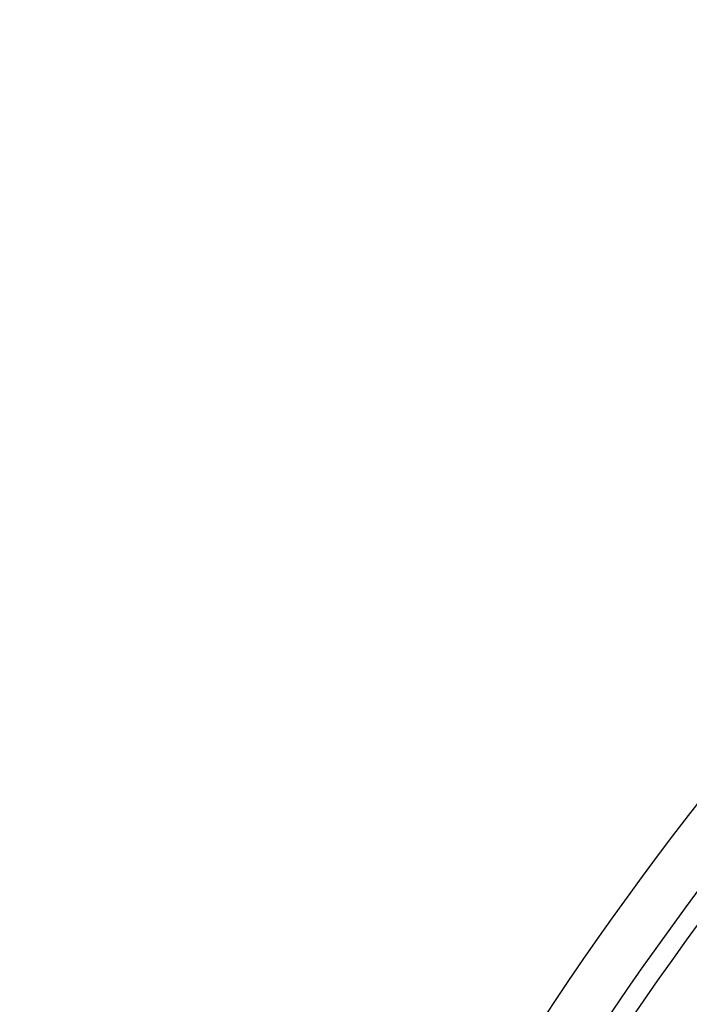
# Model space of a CAD drawing. Header units: millimetres. Extents: x -280 to 280, y -247 to 247.
# Tile 22 of 85: x -240 to -190, y 133 to 207. Entities that reach past the tile are written whole.
import ezdxf

# ---------------------------------------------------------------- set-up
doc = ezdxf.new("R2010")
doc.units = ezdxf.units.MM
doc.layers.add('THICK', color=7, linetype='Continuous')

msp = doc.modelspace()

# ---------------------------------------------------------------- linework, layer by layer
at = {"layer": 'THICK'}
for radius, start, end in [(240, 120.4775, 179.52252), (236, 120.43647, 179.56354), (234.5, 120.48867, 179.51134), (230.5, 120.27289, 179.72712), (230, 120.49824, 179.50178), (226, 120.31042, 179.68953), (225.5, 120.50815, 179.49181), (221.5, 120.34486, 179.65516), (221, 120.51852, 179.48149), (217, 120.377, 179.62296), (216.5, 120.52929, 179.47072), (212.5, 120.40748, 179.59253), (212, 120.54052, 179.45949), (208, 120.43665, 179.56331), (207.5, 120.55227, 179.44775), (203.5, 120.46483, 179.53518), (203, 120.56447, 179.43548), (199, 120.49211, 179.50785), (198.5, 120.57731, 179.42271), (194.5, 120.51875, 179.48121), (194, 120.59071, 179.4093), (190, 120.54488, 179.45514)]:
    msp.add_arc((0, 0), radius, start, end, dxfattribs=at)

doc.saveas('drawing.dxf')
